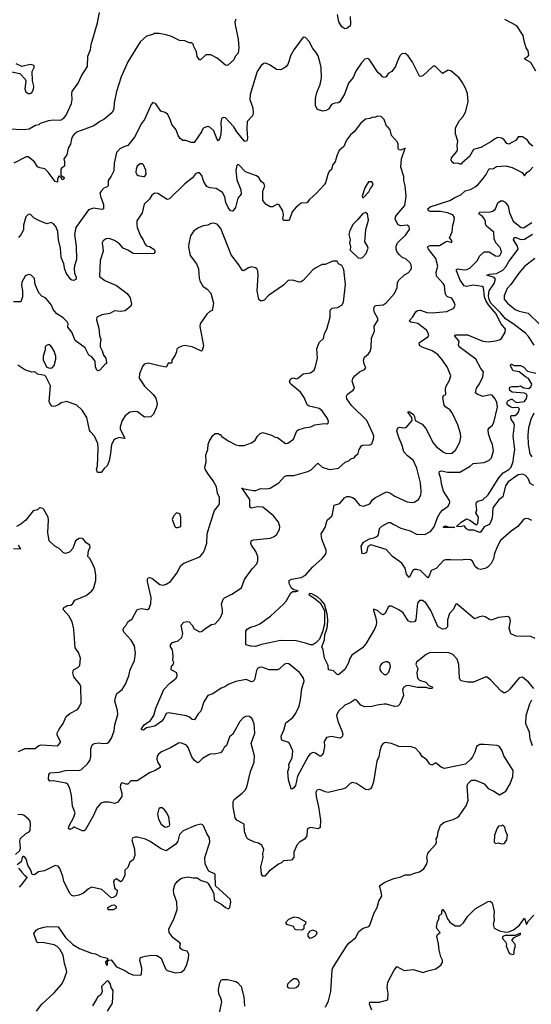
# Model space of a CAD drawing. Extents: x 2133461 to 2293071, y 753526 to 916327.
# Tile 144 of 256: x 2219653 to 2224581, y 810362 to 819845. Entities that reach past the tile are written whole.
import ezdxf

# ---------------------------------------------------------------- set-up
doc = ezdxf.new("R2010")
doc.units = 0

msp = doc.modelspace()

# ---------------------------------------------------------------- linework, layer by layer
at = {"layer": '0CON10XD'}
for points in [[(2219545, 818793.3), (2219695, 818786.7), (2219744.6, 818795.4), (2219805, 818829.5), (2219840, 818835), (2219855, 818850), (2219934.6, 818875.4), (2219975, 818881.1), (2220045, 818878.9), (2220076.7, 818893.3), (2220101.4, 818925), (2220151.7, 819038.3), (2220157.3, 819075), (2220154.3, 819135), (2220160, 819155), (2220215.7, 819234.3), (2220247.5, 819305), (2220305, 819393.3), (2220308.6, 819495), (2220335.6, 819555), (2220341.4, 819605), (2220402.5, 819815), (2220422, 819915)], [(2222837.1, 819875), (2222840.8, 819805), (2222835, 819787.5), (2222805, 819760), (2222785, 819756), (2222756.9, 819776.9), (2222725.8, 819825), (2222712.5, 819895)], [(2221735, 819850), (2221726.1, 819823.9), (2221728.6, 819795), (2221756.6, 819656.6), (2221762.9, 819575), (2221757.1, 819522.9), (2221729.5, 819490.5), (2221715, 819460), (2221655, 819402.5), (2221635, 819407.5), (2221553.6, 819473.6), (2221495, 819508), (2221445, 819506.7), (2221395, 819460), (2221385, 819460), (2221361.2, 819491.2), (2221355.8, 819535.8), (2221327.5, 819595), (2221327, 819607), (2221311.7, 819621.7), (2221285, 819623.3), (2221245, 819641.2), (2221193.6, 819646.4), (2221115, 819682.5), (2221065, 819698), (2220995, 819712.5), (2220946.2, 819713.8), (2220935, 819704), (2220875, 819687.3), (2220815, 819630.6), (2220695, 819439.2), (2220630, 819295), (2220585.7, 819154.3), (2220564.4, 819045), (2220560.9, 818985), (2220542.2, 818947.8), (2220465, 818883.1), (2220426, 818865), (2220366.2, 818823.8), (2220209.2, 818765), (2220182.6, 818747.4), (2220164.6, 818725.4), (2220152.2, 818697.8), (2220143.7, 818646.3), (2220121.4, 818608.6), (2220106, 818545), (2220080, 818505), (2220085.8, 818475), (2220083.3, 818435), (2220055, 818416.2), (2220049.2, 818405), (2220048.3, 818348.3), (2220062.5, 818332.5), (2220075, 818332.5), (2220082.5, 818325), (2220075, 818307.5), (2220062.5, 818302.5), (2220055, 818320), (2220035, 818340), (2220018.3, 818311.7), (2220018.3, 818281.7), (2219995, 818287.5), (2219928.3, 818378.3), (2219895, 818408), (2219847.7, 818417.7), (2219825, 818428.8), (2219795, 818476.2), (2219735, 818523.8), (2219715, 818524), (2219595.5, 818464.5)], [(2224625, 819348), (2224575, 819433.1), (2224518, 819465), (2224518.8, 819475), (2224548.3, 819491.7), (2224555.5, 819505), (2224549.3, 819545), (2224531.2, 819575), (2224515.5, 819625.5), (2224502.9, 819692.9), (2224440, 819785), (2224327.1, 819847.1)], [(2224595, 818626), (2224565, 818650), (2224544.2, 818684.2), (2224496.4, 818716.4), (2224455, 818716.7), (2224433.8, 818686.2), (2224365, 818646.2), (2224345, 818652.5), (2224318.6, 818688.6), (2224295.7, 818705.7), (2224255, 818710), (2224225, 818696), (2224192.1, 818667.9), (2224095, 818615.8), (2224024, 818595), (2223985, 818526.7), (2223912.5, 818465), (2223905, 818453.3), (2223895, 818452.5), (2223873, 818463), (2223835, 818461.2), (2223816.7, 818475), (2223808.8, 818495), (2223813.3, 818515), (2223862.5, 818575), (2223870, 818595), (2223867, 818633), (2223873.8, 818675), (2223849.4, 818745), (2223849.4, 818805), (2223888, 818875), (2223920.3, 818909.7), (2223945.6, 818955), (2223971.1, 819055), (2223965.5, 819135), (2223945, 819191.2), (2223915, 819243.8), (2223884.4, 819284.4), (2223805, 819354.2), (2223781.2, 819358.8), (2223725, 819327.5), (2223655, 819397.5), (2223635, 819397.5), (2223536.1, 819303.9), (2223515, 819297.5), (2223505, 819302.5), (2223435.7, 819435.7), (2223395.8, 819495.8), (2223365, 819520), (2223335, 819516.7), (2223315, 819497.5), (2223289.2, 819440.8), (2223273.8, 819395), (2223237.5, 819345), (2223202.7, 819327.3), (2223182.5, 819295), (2223165, 819287.5), (2223147.5, 819295), (2223132.5, 819315), (2223105, 819333.3), (2223020, 819465), (2223005, 819471.2), (2222976.4, 819463.6), (2222945, 819431.2), (2222891.7, 819348.3), (2222865, 819288), (2222820.6, 819235), (2222781.7, 819128.3), (2222736.2, 819055), (2222720, 819045), (2222688, 819042), (2222655, 819028.8), (2222628.8, 818985), (2222605, 818970.6), (2222573, 818963), (2222521.2, 818981.2), (2222500.8, 819015), (2222503.3, 819085), (2222514.4, 819145), (2222548.1, 819221.9), (2222559.4, 819285), (2222555.8, 819385.8), (2222548, 819425), (2222527.3, 819497.3), (2222505, 819533.3), (2222477.3, 819567.3), (2222441.2, 819635), (2222405, 819673.3), (2222385, 819676.2), (2222294.2, 819555), (2222266.1, 819503.9), (2222235.8, 819414.2), (2222215, 819390), (2222188.3, 819371.7), (2222165, 819362.5), (2222126.2, 819366.2), (2222065, 819408.8), (2222025, 819426.2), (2222005, 819423.8), (2221978.8, 819405), (2221941.1, 819345), (2221873.8, 819125), (2221870.9, 819075), (2221898.6, 818995), (2221902, 818945), (2221895, 818920), (2221844.4, 818865), (2221841.1, 818795), (2221848.8, 818705), (2221841.7, 818678.3), (2221825, 818673.3), (2221815, 818680), (2221745.8, 818765), (2221715, 818814), (2221671.8, 818861.8)], [(2219576.4, 819343.6), (2219655, 819326.7), (2219705, 819272.5), (2219713.3, 819255), (2219704.3, 819175), (2219711.4, 819151.4), (2219735, 819134.4), (2219755, 819135.8), (2219770, 819145), (2219785, 819172.5), (2219788.6, 819205), (2219776, 819255), (2219772.5, 819345), (2219793.3, 819385), (2219792.5, 819405), (2219755, 819413.3), (2219675, 819396), (2219620.5, 819420.5)], [(2221671.8, 818861.8), (2221635, 818898.8), (2221615, 818903.8), (2221597.7, 818892.3), (2221589.2, 818855), (2221594.3, 818795), (2221590, 818745), (2221580, 818705), (2221565, 818680), (2221555, 818692.5), (2221524.2, 818775), (2221485, 818811.2), (2221465, 818816.7), (2221426.4, 818803.6), (2221416.1, 818793.9), (2221403.3, 818765), (2221335, 818663.3), (2221306.1, 818663.9), (2221255, 818682), (2221225, 818681.2), (2221200.3, 818700.3), (2221178.8, 818728.8), (2221160, 818785), (2221120, 818835), (2221098.8, 818895), (2221076.1, 818936.1), (2221055, 818952.5), (2221013.9, 818963.9), (2220965.9, 819035.9), (2220935, 819047.5), (2220920.5, 819029.5), (2220856, 818885), (2220825.8, 818844.2), (2220757.6, 818712.4), (2220696, 818635), (2220655, 818622), (2220618.3, 818601.7), (2220586, 818565), (2220562.5, 818465), (2220559.7, 818390.3), (2220535, 818336.7), (2220504.5, 818295.5), (2220504, 818245), (2220495.7, 818234.3), (2220465, 818223.3), (2220436.7, 818195), (2220426.7, 818175), (2220433.8, 818135), (2220461.5, 818065), (2220461.4, 818025), (2220445, 818016.9), (2220365, 818030.5), (2220316, 818015), (2220193.5, 817845), (2220182.5, 817775), (2220196.6, 817665), (2220200, 817535), (2220180, 817475), (2220177.1, 817445), (2220180.5, 817405), (2220198.5, 817365), (2220196.5, 817345), (2220173.4, 817333.4), (2220155.6, 817335.6), (2220145, 817344.2), (2220105, 817400.6), (2220089.7, 817440.3), (2220078.3, 817495), (2220052.3, 817555), (2220047.1, 817645), (2220027.7, 817725), (2220020.6, 817805), (2220002.3, 817852.3), (2219979.3, 817879.3), (2219955, 817892.5), (2219915, 817880), (2219845, 817908), (2219794.2, 817934.2), (2219755, 817973.3), (2219735, 817970), (2219711.2, 817945), (2219688.8, 817865), (2219688.8, 817821.2), (2219665, 817773.3), (2219643.3, 817746.7)], [(2224605.8, 813405), (2224555, 813464), (2224495, 813513.8), (2224465, 813506.2), (2224373.2, 813396.8), (2224353, 813377), (2224325, 813362), (2224315, 813362.5), (2224289.8, 813379.8), (2224192, 813485), (2224155, 813512.5), (2224137.7, 813512.3), (2224025, 813466), (2223965, 813464.2), (2223905, 813478.8), (2223895.9, 813485.9), (2223889.2, 813505), (2223882.5, 813635), (2223868.1, 813685), (2223825, 813732), (2223785, 813748.6), (2223608.1, 813751.9), (2223568.3, 813731.7), (2223475, 813658.8), (2223470, 813635), (2223486.6, 813596.6), (2223477.8, 813555), (2223484.7, 813504.7), (2223504.6, 813484.6), (2223565, 813463.8), (2223592.5, 813432.5), (2223625, 813420), (2223630, 813415), (2223625.7, 813404.3), (2223595, 813404.4), (2223572.3, 813412.3), (2223485, 813412.9), (2223395, 813432.5), (2223375, 813430), (2223352.7, 813417.3), (2223338.8, 813395), (2223348.8, 813335), (2223315, 813252.5), (2223295, 813233.8), (2223261.7, 813231.7), (2223185, 813253.8), (2223165, 813253.8), (2223095.8, 813244.2), (2223045, 813230), (2222975, 813226), (2222940, 813245), (2222905, 813286.2), (2222885, 813298.8), (2222834.6, 813265.4), (2222785, 813244.2), (2222724.2, 813185), (2222705.8, 813145), (2222718.3, 813088.3), (2222756, 812995), (2222764.2, 812965), (2222760.8, 812945), (2222748.9, 812931.1), (2222735, 812925.8), (2222655, 812943.1), (2222607.6, 812932.4), (2222587, 812893), (2222587.5, 812845), (2222575, 812777.5), (2222555, 812753.8), (2222545, 812752.5), (2222526.2, 812765), (2222502.6, 812782.6), (2222475, 812786.7), (2222448.9, 812771.1), (2222430.9, 812749.1), (2222329.1, 812560.9), (2222308.6, 812471.4), (2222295, 812448), (2222275, 812433.3), (2222269.3, 812439.3), (2222242, 812525), (2222236, 812605), (2222247.8, 812645), (2222245.7, 812675), (2222277.5, 812735), (2222282.5, 812805), (2222251.2, 812875), (2222235, 812887.5), (2222184.6, 812904.6), (2222175, 812917.5), (2222172.9, 812945), (2222197.4, 813002.6), (2222216.9, 813073.1), (2222282.5, 813125), (2222311.2, 813165), (2222344, 813235), (2222358.9, 813295), (2222369.5, 813405), (2222394.4, 813475), (2222388.1, 813505), (2222367.5, 813532.5), (2222347.8, 813557.8), (2222245, 813640.8), (2222225, 813644.2), (2222205, 813637.5), (2222155, 813592.5), (2222135, 813582.9), (2222055, 813583.3), (2221985, 813609.2), (2221962.7, 813607.3), (2221945, 813596.2), (2221935, 813576.7), (2221913.8, 813486.2), (2221899.1, 813470.9), (2221885, 813467.8), (2221835, 813490.8), (2221735, 813470), (2221668.8, 813445), (2221630.3, 813419.7), (2221594.3, 813405.7), (2221515, 813351.2), (2221465, 813336), (2221425.8, 813275), (2221397.5, 813185), (2221370.9, 813159.1), (2221336.4, 813103.6), (2221315, 813105.8), (2221288.7, 813128.7), (2221261.2, 813141.2), (2221085, 813170.9), (2221065, 813162.2), (2221042.9, 813115), (2221020.7, 813090.7), (2220955, 813041.3), (2220875.5, 813024.5), (2220845, 813002.5), (2220827.5, 813005), (2220826.7, 813015), (2220850.8, 813055), (2220913.2, 813096.8), (2220946.7, 813145), (2220964, 813215), (2221042.9, 813395), (2221095, 813452.5), (2221160, 813505), (2221170, 813525), (2221166.7, 813555), (2221113.3, 813585), (2221116.7, 813615), (2221135, 813640), (2221137.5, 813655), (2221127.5, 813675), (2221131.2, 813715), (2221125.8, 813775), (2221105.7, 813805.7), (2221104.2, 813825), (2221123.7, 813846.3), (2221178.2, 813861.8), (2221216.2, 813895), (2221224, 813935), (2221210, 814015), (2221235, 814042.5), (2221265, 814050.8), (2221285, 814046.7), (2221314.5, 814014.5), (2221335, 813980), (2221385, 813950), (2221405, 813954), (2221445.6, 813984.4), (2221500.5, 814019.5), (2221535, 814027.5), (2221585, 814082.5), (2221605.7, 814134.3), (2221606.7, 814165), (2221595.5, 814215), (2221611.4, 814265), (2221625, 814277.5), (2221695, 814311.2), (2221790, 814375), (2221819.2, 814455), (2221891.2, 814555), (2221938, 814605), (2221946.7, 814635), (2221945.6, 814675), (2221926.9, 814725), (2221885.8, 814785), (2221878.8, 814805), (2221883.3, 814825), (2221905, 814836), (2222065, 814852.9), (2222097.5, 814865), (2222127.3, 814882.7), (2222155.6, 814934.4), (2222157.1, 814965), (2222145.7, 815005), (2222097.6, 815067.6), (2221995, 815150.6), (2221944.3, 815154.3), (2221885, 815140), (2221869.2, 815149.2), (2221868.6, 815225), (2221793.8, 815336.2), (2221800, 815330), (2221900.6, 815309.4), (2221927.9, 815312.1), (2221975, 815331.4), (2222035, 815327.1), (2222065, 815333.1), (2222150, 815385), (2222204.1, 815445.9), (2222225, 815454), (2222295, 815455.7), (2222427.4, 815492.6), (2222460.3, 815509.7), (2222525, 815573.3), (2222565, 815536.7), (2222627.3, 815517.3), (2222645, 815514.2), (2222722.6, 815527.4), (2222787.8, 815582.2), (2222824.1, 815595.9), (2222843.1, 815616.9), (2222875.8, 815624.2), (2222886.7, 815645), (2222912.3, 815667.7), (2222923.8, 815705), (2222945, 815740), (2222955, 815746.2), (2223025, 815751.2), (2223045, 815760), (2223062, 815805), (2223064, 815835), (2223057.5, 815855), (2222996.3, 815986.3), (2222849.8, 816129.8), (2222804.3, 816195), (2222802, 816218), (2222810.5, 816239.5), (2222865, 816278.8), (2222876.7, 816295), (2222854, 816365), (2222861.2, 816388.8), (2222880, 816415), (2222925.9, 816454.1), (2222973.6, 816476.4), (2222986.4, 816493.6), (2222969.5, 816529.5), (2222964.5, 816565.5), (2222975, 816596), (2223012.7, 816627.3), (2223029.2, 816650.8), (2223039.2, 816685), (2223041.3, 816778.7), (2223071.5, 816845), (2223065.7, 816895), (2223105.7, 816955), (2223100, 816975), (2223069.4, 817025), (2223064.4, 817055), (2223072, 817085), (2223085.8, 817094.2), (2223155, 817100.6), (2223183, 817117), (2223262.6, 817207.4), (2223287.1, 817267.1), (2223292.9, 817315), (2223304.4, 817335.6), (2223360.9, 817389.1), (2223395, 817406.7), (2223418.8, 817435), (2223426, 817455), (2223424, 817485), (2223413.8, 817505), (2223375, 817538), (2223335, 817558), (2223310, 817580), (2223287.2, 817607.2), (2223279.4, 817635), (2223280, 817665), (2223290.8, 817695), (2223370.2, 817769.8), (2223408.8, 817825), (2223403.3, 817855), (2223385, 817867.5), (2223325, 817861.4), (2223299.4, 817869.4), (2223270, 817925), (2223272.2, 817945), (2223283.9, 817966.1), (2223362, 818055), (2223373.8, 818145), (2223364.3, 818245), (2223351.4, 818295), (2223353.1, 818335), (2223323.6, 818425), (2223331.1, 818505), (2223367.3, 818607.3), (2223325, 818588.1), (2223305, 818592), (2223298.1, 818605), (2223298.1, 818645), (2223290.8, 818665), (2223235, 818731.2), (2223220.8, 818785), (2223206.2, 818805), (2223185, 818820), (2223163.3, 818885), (2223135, 818913.8), (2223100, 818915), (2223075, 818903.3), (2223054.1, 818905.9), (2223025, 818893.8), (2222983.4, 818886.6), (2222935, 818844), (2222875, 818766), (2222839.2, 818735), (2222800.8, 818685), (2222774.3, 818625), (2222730.8, 818585), (2222709.2, 818535), (2222692.5, 818475), (2222670.3, 818449.7), (2222655, 818402.5), (2222635, 818382.5), (2222621.2, 818355), (2222597.5, 818275), (2222585.5, 818254.5), (2222515, 818178), (2222443.3, 818115), (2222418.3, 818081.7), (2222365, 818076.7), (2222315, 818041.2), (2222276.2, 817995), (2222248.8, 817911.2), (2222195, 817910), (2222186.2, 817925), (2222192.5, 817965), (2222187.5, 818005), (2222153.2, 818063.2), (2222135, 818068.1), (2222087.4, 818042.6), (2222065, 818043.5), (2222025.5, 818065.5), (2221995.7, 818105), (2221995.7, 818195), (2222013.1, 818245), (2222005, 818268.6), (2221978, 818288), (2221955, 818324.2), (2221935, 818341.9), (2221828.8, 818378.8), (2221765, 818448.8), (2221755, 818450), (2221745, 818442.5), (2221735.7, 818394.3), (2221743.6, 818303.6), (2221782.5, 818205), (2221787.5, 818165), (2221754.1, 818125.9), (2221733.2, 818036.8), (2221705, 818000.8), (2221685, 818005.7), (2221660, 818035), (2221638.6, 818085), (2221627.6, 818137.6), (2221605, 818181.2), (2221545, 818218.1), (2221485, 818225.6), (2221455, 818238.6), (2221425.6, 818285), (2221406.1, 818343.9), (2221385, 818370.8), (2221365, 818370.8), (2221345, 818362), (2221317.6, 818322.4), (2221245, 818264), (2221095, 818118.8), (2221075, 818113.8), (2220985, 818170), (2220953.9, 818176.1), (2220926.7, 818155), (2220904.1, 818115.9), (2220853, 818067), (2220832, 817985), (2220781.2, 817908.8), (2220780, 817875), (2220786, 817845), (2220817.5, 817765), (2220843.6, 817723.6), (2220857.1, 817685), (2220875, 817668.6), (2220905, 817660.8), (2220946, 817635), (2220954.1, 817624.1), (2220956, 817605), (2220945, 817593.3), (2220915, 817588.8), (2220875, 817594.3), (2220825, 817590), (2220745, 817594.2), (2220696.4, 817626.4), (2220650, 817645), (2220615, 817687.1), (2220565, 817718.5), (2220515, 817736.5), (2220486.4, 817733.6), (2220456, 817715), (2220447.1, 817695), (2220455.9, 817615.9), (2220426.9, 817525), (2220423.3, 817373.3), (2220472.1, 817332.1), (2220585, 817286.2), (2220687.9, 817207.9), (2220715.9, 817165.9), (2220728.6, 817105), (2220723.3, 817085), (2220668, 817042), (2220625, 817034.4), (2220565, 817040), (2220522.5, 817015), (2220445, 817001.2), (2220395, 816980), (2220393.8, 816955), (2220414.4, 816875), (2220422.5, 816805), (2220435.7, 816765), (2220427.5, 816725), (2220428.6, 816695), (2220448.5, 816655), (2220459.4, 816615), (2220481.9, 816585), (2220490, 816545), (2220490, 816535), (2220475, 816527.5), (2220425, 816471.2), (2220405, 816463.8), (2220395, 816470), (2220385, 816502.5), (2220380, 816555), (2220347, 816597), (2220320, 816615), (2220285, 816686.2), (2220189.2, 816755), (2220156.7, 816835), (2220117.5, 816885), (2220119.2, 816915), (2220112, 816935), (2220072.5, 816975), (2220011.9, 817011.9), (2219974.2, 817055), (2219960, 817095), (2219921.2, 817145), (2219904.1, 817164.1), (2219865, 817183.8), (2219838, 817215), (2219804, 817295), (2219795, 817352.5), (2219765, 817386.2), (2219737.7, 817392.3), (2219717, 817383), (2219705.9, 817374.1), (2219675, 817317.5), (2219670.8, 817285), (2219680, 817235), (2219681.2, 817175), (2219665, 817127.5), (2219595, 817128)], [(2220845, 818334.2), (2220855, 818336.2), (2220870, 818355), (2220869.4, 818395), (2220845, 818448), (2220835, 818455.8), (2220815, 818457.1), (2220785.5, 818434.5), (2220774.4, 818405), (2220773.1, 818375), (2220780.8, 818355), (2220793.6, 818343.6), (2220845, 818334.2)], [(2224616.2, 813885), (2224574.4, 813904.4), (2224435, 813909.5), (2224382, 813932), (2224368.8, 813985), (2224381.2, 814055), (2224372.5, 814085), (2224355, 814097.5), (2224265, 814086.7), (2224195, 814062), (2224177.3, 814067.3), (2224137.5, 814095), (2224115, 814101.2), (2224082.5, 814095), (2224035, 814073.8), (2223865, 814216.7), (2223853.3, 814215), (2223831.7, 814168.3), (2223791.2, 814125), (2223774.3, 814065), (2223773, 813997), (2223755, 813977.1), (2223725, 813976.9), (2223681.4, 814001.4), (2223611.5, 814155), (2223565, 814227.5), (2223533, 814253), (2223505, 814250), (2223485.7, 814225), (2223469.3, 814065), (2223455, 814047.5), (2223425, 814044.2), (2223395.4, 814055), (2223345, 814132.9), (2223305, 814162.5), (2223235, 814196.2), (2223215, 814196.7), (2223202.3, 814187.7), (2223173.6, 814126.4), (2223155, 814113.3), (2223135, 814122.5), (2223100, 814155), (2223061.7, 814168.3), (2223060, 814155), (2223081.2, 814095), (2223090.8, 814045), (2223087.5, 814015), (2223069.2, 813975), (2222987.4, 813832.6), (2222955, 813796), (2222852.5, 813725), (2222830, 813685), (2222820.3, 813649.7), (2222783.6, 813586.4), (2222725, 813536), (2222709.5, 813539.5), (2222675, 813573.3), (2222628.8, 813585), (2222623.8, 813625), (2222588.9, 813695), (2222576, 813775), (2222562, 813805), (2222587.9, 813872.1), (2222591.8, 813925), (2222605.3, 813955), (2222618.8, 814005), (2222621.9, 814065), (2222615, 814124), (2222588.1, 814215), (2222558.1, 814255), (2222525, 814282.9), (2222467.3, 814315), (2222445, 814318.6), (2222436.9, 814315), (2222441.2, 814305), (2222487.4, 814277.4), (2222547.8, 814227.8), (2222588.2, 814155), (2222589.2, 814025), (2222571.2, 813948.8), (2222539.3, 813880.7), (2222506.2, 813843.8), (2222475, 813825.8), (2222455, 813823.9), (2222405, 813842), (2222315, 813863), (2222165, 813866.2), (2221981.7, 813828.3), (2221925, 813808.6), (2221878.1, 813811.9), (2221830, 813825), (2221830, 813955), (2221843.3, 813975), (2221877.5, 813995), (2221925, 814008.1), (2221965, 814027.3), (2222070.3, 814099.7), (2222194.8, 814215), (2222218.9, 814245), (2222265, 814326.1), (2222285, 814336.9), (2222315, 814337.5), (2222336.7, 814345), (2222295, 814354), (2222271.7, 814371.7), (2222247.5, 814415), (2222248.8, 814445), (2222272.4, 814457.6), (2222365, 814473.5), (2222405, 814496.9), (2222475, 814575.6), (2222567.5, 814655), (2222598.6, 814695), (2222605.5, 814715), (2222603.6, 814735), (2222563.3, 814843.3), (2222556.8, 814893.2), (2222594, 814956), (2222615, 815026.2), (2222641.1, 815048.9), (2222658.8, 815065), (2222667.3, 815082.7), (2222681.4, 815168.6), (2222735, 815186.2), (2222781.3, 815238.7), (2222805, 815252.5), (2222825, 815254.2), (2222860, 815245), (2222876, 815235), (2222925, 815171.2), (2222965, 815161.2), (2223025, 815184), (2223050.3, 815219.7), (2223081.2, 815245), (2223185, 815298.1), (2223218.1, 815288.1), (2223265, 815257.5), (2223385, 815201.4), (2223435, 815194.2), (2223452.7, 815197.3), (2223494.3, 815225.7), (2223515.8, 815265), (2223521.4, 815305), (2223513.1, 815385), (2223478.5, 815525), (2223441.9, 815601.9), (2223388.6, 815645), (2223353.8, 815683.8), (2223337.8, 815745), (2223301.4, 815831.4), (2223284.4, 815885), (2223295, 815913.3), (2223315, 815920.8), (2223346.1, 815913.9), (2223375, 815916.7), (2223432.5, 815985), (2223430, 816015), (2223391.2, 816065), (2223405, 816071.2), (2223445, 816043.3), (2223455.7, 816025), (2223461.2, 815985), (2223528.5, 815948.5), (2223565, 815907.5), (2223635, 815769.2), (2223665, 815733.3), (2223735, 815678.9), (2223765, 815667.5), (2223815, 815671.1), (2223851.7, 815698.3), (2223892.4, 815777.6), (2223901.4, 815825), (2223898.9, 815858.9), (2223873.2, 815943.2), (2223818.3, 816058.3), (2223797.5, 816087.5), (2223755, 816115.7), (2223742.3, 816132.3), (2223727.1, 816205), (2223733.8, 816225), (2223758, 816235), (2223754, 816285), (2223758.9, 816308.9), (2223793.1, 816375), (2223805.7, 816415), (2223773.1, 816495), (2223726.3, 816566.3), (2223680.3, 816620.3), (2223625, 816657.5), (2223530.9, 816690.9), (2223507.5, 816705), (2223500, 816725), (2223503.9, 816736.1), (2223585, 816791.2), (2223593.8, 816805), (2223588.8, 816825), (2223570, 816855), (2223488.6, 816918.6), (2223421.6, 816931.6), (2223405.6, 816945), (2223440.4, 816985), (2223467.6, 817032.4), (2223485, 817044.2), (2223515, 817046.2), (2223575, 817024.4), (2223626.8, 817023.2), (2223766.4, 817033.6), (2223835, 817066.7), (2223845.7, 817095), (2223838, 817125), (2223813.9, 817163.9), (2223775, 817175.8), (2223760, 817190), (2223750, 817215), (2223743.1, 817285), (2223730.6, 817305), (2223667.5, 817375), (2223663.3, 817415), (2223679.3, 817470.7), (2223660, 817545), (2223591.1, 817635), (2223582, 817655), (2223590, 817665), (2223605, 817669.4), (2223695, 817669.2), (2223755, 817706.7), (2223775, 817712.5), (2223815, 817700), (2223815, 817720), (2223793.3, 817745), (2223818.3, 817801.7), (2223824.6, 817865.4), (2223835.5, 817895), (2223841.7, 817941.7), (2223823.8, 817965), (2223775, 817984.4), (2223705, 817998.2), (2223605, 817999.4), (2223591.5, 818005), (2223584.6, 818025), (2223605, 818043.8), (2223797.4, 818102.6), (2223845, 818133.5), (2223902.6, 818157.4), (2223945, 818197.1), (2223995, 818209.4), (2224040, 818235), (2224067.1, 818255), (2224117.5, 818315), (2224146.2, 818355), (2224170, 818405), (2224185, 818412.5), (2224195, 818407.5), (2224215, 818412), (2224245, 818430), (2224335, 818437.5), (2224395, 818422), (2224494.1, 818374.1), (2224515, 818340), (2224536.7, 818375), (2224566.8, 818393.2), (2224593.8, 818425)], [(2222955, 818132.5), (2222965, 818133.8), (2223015, 818187.1), (2223030.5, 818219.5), (2223051.1, 818245), (2223056.7, 818266.7), (2223045, 818283.3), (2223012.5, 818285), (2222976.2, 818225), (2222952, 818145), (2222955, 818132.5)], [(2224190.4, 815790.4), (2224167, 815857), (2224165, 815900), (2224174.3, 815915.7), (2224205, 815938), (2224218.8, 815965), (2224253.4, 816113.4), (2224247.9, 816157.9), (2224233.1, 816195), (2224205, 816230), (2224185, 816232.5), (2224115, 816217.5), (2224059.3, 816239.3), (2224042.9, 816252.9), (2224051.5, 816295), (2224082, 816338), (2224112.9, 816405), (2224120, 816455), (2224095, 816486), (2224045, 816574.4), (2223887.1, 816695), (2223878.8, 816715), (2223885, 816748.8), (2223843.7, 816796.3), (2223844.6, 816805.4), (2223855, 816809.6), (2223965, 816811.3), (2224115, 816749.5), (2224165, 816743.6), (2224235, 816751.9), (2224275, 816760.6), (2224295, 816775.8), (2224327.5, 816835), (2224330.5, 816865), (2224290, 816915), (2224237.5, 817015), (2224168.9, 817098.9), (2224141.7, 817141.7), (2224129.9, 817175), (2224121.5, 817265), (2224106.2, 817276.2), (2224025, 817289.1), (2223955, 817275.4), (2223935, 817281.8), (2223895.2, 817335.2), (2223860, 817425), (2223861.4, 817438.6), (2223872.8, 817447.2), (2223935, 817436.2), (2223960.5, 817439.5), (2223987.7, 817452.3), (2224062.5, 817525), (2224082.8, 817567.2), (2224125, 817609.2), (2224175, 817609.2), (2224235, 817571.9), (2224265, 817567.5), (2224278.8, 817575), (2224294, 817605), (2224287.5, 817635), (2224277.5, 817655), (2224238.8, 817695), (2224224.2, 817735.8), (2224219.3, 817799.3), (2224147.7, 817857.7), (2224140, 817875), (2224138.8, 817905), (2224122.9, 817935), (2224111, 817951), (2224076.8, 817975), (2224084.7, 817995.3), (2224170.9, 817990.9), (2224210.4, 817999.6), (2224236.5, 818023.5), (2224259.6, 818080.4), (2224285, 818100.8), (2224305, 818100.6), (2224328, 818088), (2224358.8, 818048.8), (2224369.2, 817985), (2224406.9, 817905), (2224483.1, 817845), (2224505, 817839.2), (2224585, 817891.6)], [(2222935, 817548), (2222955, 817554), (2222988.8, 817595), (2223008, 817645), (2223003.3, 817665), (2222976.1, 817706.1), (2222985.8, 817825), (2223013.8, 817915), (2223002.5, 817975), (2222985, 817988.8), (2222955, 817974), (2222910.7, 817919.3), (2222864.6, 817875.4), (2222831.4, 817815), (2222823.3, 817775), (2222837.5, 817725), (2222830.8, 817695), (2222838, 817665), (2222836.7, 817625), (2222913, 817553), (2222935, 817548)], [(2220465, 812308.2), (2220435, 812300), (2220395, 812256), (2220365, 812181.2), (2220285, 812041.2), (2220275, 812034), (2220255, 812033.8), (2220175, 812072.5), (2220160, 812055), (2220135, 812046.7), (2220124.1, 812054.1), (2220126, 812075), (2220176, 812165), (2220188.8, 812205), (2220161.7, 812271.7), (2220152.8, 812372.8), (2220136.9, 812445), (2220118.3, 812478.3), (2220101.7, 812491.7), (2219976.1, 812513.9), (2219945, 812512.5), (2219931.1, 812531.1), (2219934.5, 812575.5), (2219946.9, 812593.1), (2220035, 812597.8), (2220095, 812612.9), (2220234, 812616), (2220247.3, 812622.7), (2220305, 812680), (2220328.3, 812711.7), (2220340, 812745), (2220338, 812825), (2220353.3, 812865), (2220373.6, 812873.6), (2220415, 812880.8), (2220455, 812874.4), (2220495, 812878.6), (2220511.7, 812888.3), (2220538.6, 812925), (2220561.9, 812995), (2220569.5, 813055), (2220598.2, 813155), (2220595, 813192.5), (2220570.6, 813280.6), (2220575, 813316.7), (2220589.2, 813355), (2220639.2, 813395), (2220671.1, 813445), (2220705, 813526), (2220718, 813585), (2220757.7, 813675), (2220768.9, 813745), (2220758.1, 813815), (2220728.3, 813868.3), (2220657.6, 813947.6), (2220650, 813965), (2220654.5, 813985), (2220679.1, 814015), (2220695, 814046.9), (2220735.8, 814075), (2220784.5, 814165.5), (2220825, 814173.1), (2220885, 814165.8), (2220900, 814175), (2220917, 814223), (2220919.1, 814280.9), (2220885.5, 814435), (2220884.4, 814455.6), (2220891.4, 814468.6), (2220905, 814472), (2220925, 814465.8), (2221004.6, 814404.6), (2221035, 814399.5), (2221065, 814408.5), (2221105, 814435.7), (2221165.6, 814515), (2221205, 814588.8), (2221235, 814610), (2221387.3, 814672.7), (2221420.3, 814709.7), (2221434.2, 814735), (2221454.3, 814805), (2221459.2, 814895), (2221491.7, 814998.3), (2221530.9, 815119.1), (2221570.7, 815169.3), (2221576.2, 815185), (2221577.5, 815245), (2221557.5, 815285), (2221550, 815345), (2221515.8, 815405), (2221464.6, 815474.6), (2221440.6, 815515), (2221435.9, 815534.1), (2221450, 815585), (2221447, 815653), (2221466.7, 815705), (2221470, 815755), (2221478.3, 815781.7), (2221515, 815840), (2221535, 815860), (2221565, 815860), (2221575, 815850), (2221585, 815850), (2221601.7, 815831.7), (2221660.3, 815790.3), (2221735, 815751.2), (2221763.9, 815743.9), (2221815, 815743.8), (2221885, 815770), (2221920, 815795), (2221943.3, 815835), (2221968.8, 815861.2), (2221995, 815868.8), (2222077.5, 815845), (2222112.5, 815825), (2222135, 815820), (2222214.1, 815764.1), (2222235, 815766.2), (2222288.8, 815805), (2222323.3, 815885), (2222336.1, 815893.9), (2222395, 815916), (2222457.3, 815922.7), (2222495, 815943.8), (2222586.4, 815956.4), (2222615, 815953.3), (2222625, 815960), (2222626.7, 815975), (2222616.2, 816005), (2222567, 816077), (2222539.1, 816099.1), (2222482.3, 816112.3), (2222442.3, 816122.3), (2222423.3, 816135), (2222392, 816205), (2222357.4, 816257.4), (2222263.8, 816335), (2222252.3, 816357.7), (2222259.5, 816380.5), (2222275, 816393.8), (2222285, 816397.5), (2222320, 816385), (2222340, 816395), (2222382.5, 816435), (2222455, 816444.3), (2222488.7, 816471.3), (2222502.9, 816505), (2222520.5, 816585), (2222514.6, 816675.4), (2222538.1, 816735), (2222580, 816775), (2222587.6, 816822.4), (2222612, 816865), (2222645, 816980), (2222642.5, 817047.5), (2222662.1, 817067.9), (2222715, 817073.8), (2222755, 817096.7), (2222773.3, 817125), (2222790, 817295), (2222775, 817440), (2222756.4, 817476.4), (2222723.6, 817493.6), (2222709.3, 817519.3), (2222670.7, 817519.3), (2222595, 817486.2), (2222565, 817487.5), (2222504.5, 817455.5), (2222476.2, 817435), (2222385, 817332), (2222365, 817319.2), (2222345, 817316.2), (2222285, 817336.7), (2222240, 817335), (2222195, 817290), (2222050.9, 817189.1), (2222006.7, 817145), (2221975, 817133.3), (2221955, 817150), (2221940, 817235), (2221951.2, 817385), (2221946.2, 817425), (2221936.7, 817445), (2221925, 817456.7), (2221886.4, 817463.6), (2221856.1, 817453.9), (2221815, 817428.8), (2221805, 817426.7), (2221795, 817433.3), (2221764, 817485), (2221691.1, 817581.1), (2221591.9, 817835), (2221555, 817874.4), (2221515.7, 817884.3), (2221495, 817882.5), (2221465, 817866.7), (2221421.1, 817858.9), (2221375, 817840.8), (2221329.7, 817810.3), (2221299.2, 817765), (2221282.2, 817685), (2221280, 817655), (2221294.5, 817574.5), (2221355, 817493.3), (2221376.8, 817446.8), (2221381.4, 817355), (2221389.4, 817329.4), (2221418.1, 817278.1), (2221459.1, 817249.1), (2221495, 817212.5), (2221520.8, 817115), (2221506.1, 817043.9), (2221483.9, 817036.1), (2221455, 817010), (2221390, 816915), (2221389.3, 816889.3), (2221423.3, 816705), (2221411.7, 816658.3), (2221405, 816652.5), (2221314.4, 816694.4), (2221245, 816707.5), (2221215, 816702), (2221180, 816685), (2221168.3, 816671.7), (2221162, 816648), (2221151.2, 816615), (2221120, 816565), (2221117, 816543), (2221105, 816533.3), (2221085, 816540), (2221065, 816500), (2220995, 816510), (2220895, 816536.7), (2220853, 816527), (2220835, 816506.7), (2220806, 816435), (2220804.2, 816394.2), (2220854, 816315), (2220940, 816235), (2220965, 816200), (2220978, 816145), (2220970.8, 816115), (2220941.2, 816045), (2220915, 816020), (2220855, 816016.7), (2220787, 816067), (2220765, 816073.1), (2220715, 816064.3), (2220669.1, 816030.9), (2220640, 815985), (2220620, 815925), (2220622.1, 815902.1), (2220667.5, 815815), (2220655, 815811.2), (2220615, 815820), (2220575, 815807.1), (2220560, 815795), (2220538.1, 815755), (2220527.1, 815667.1), (2220514.1, 815595.9), (2220495, 815550), (2220466.1, 815523.9), (2220437.5, 815485), (2220403.3, 815483.3), (2220394.2, 815515), (2220402.5, 815545), (2220409.4, 815715), (2220405, 815762.5), (2220373.1, 815833.1), (2220334, 815875), (2220325, 815892.5), (2220299.2, 816015), (2220255.8, 816085.8), (2220205, 816133.3), (2220107.3, 816167.3), (2220054.1, 816155.9), (2220025.6, 816134.4), (2219995, 816124), (2219975, 816118.8), (2219962.7, 816122.7), (2219948.8, 816138.8), (2219937.7, 816167.7), (2219949.4, 816319.4), (2219905, 816410), (2219895, 816420), (2219825, 816430), (2219808.3, 816448.3), (2219795, 816453.3), (2219771.7, 816451.7), (2219703.9, 816473.9), (2219635, 816518.8)], [(2224609.2, 816709.2), (2224554.3, 816795), (2224525, 816825.2), (2224407.4, 816917.4), (2224330.9, 816965), (2224287.6, 817017.6), (2224195, 817111.2), (2224175, 817146.8), (2224167.3, 817185), (2224174.9, 817235.1), (2224221.6, 817305), (2224234.2, 817345), (2224221.4, 817361.4), (2224153.8, 817385), (2224180, 817395), (2224245, 817400), (2224305, 817434.2), (2224334.9, 817465.1), (2224364.9, 817515.1), (2224454, 817635), (2224446.7, 817665), (2224410.6, 817725), (2224415, 817746.4), (2224435, 817747.6), (2224475, 817727.5), (2224515, 817730), (2224590.9, 817779.1)], [(2224615, 817546.8), (2224515, 817469.7), (2224459.7, 817405), (2224384.7, 817295), (2224346.7, 817255), (2224319.3, 817185), (2224318.5, 817155), (2224352.2, 817115), (2224425, 817054.8), (2224465, 817036.7), (2224549.2, 817019.2), (2224655.5, 816915.5)], [(2219945, 816487.5), (2219965, 816493.3), (2219983.8, 816515), (2220001.1, 816575), (2220002.2, 816605), (2219985, 816653.8), (2219962.7, 816692.7), (2219945, 816713.3), (2219934.1, 816715.9), (2219911.7, 816708.3), (2219900, 816695), (2219898, 816665), (2219878.6, 816605), (2219878.8, 816565), (2219915, 816497.5), (2219945, 816487.5)], [(2224605, 815358.1), (2224568.6, 815378.6), (2224550.8, 815425), (2224525, 815455.4), (2224495, 815467.2), (2224455, 815461.8), (2224356.4, 815395), (2224331.5, 815355), (2224305, 815250), (2224268.7, 815221.3), (2224211.1, 815145), (2224202.7, 815045), (2224184.4, 814995), (2224175, 814984.6), (2224125, 814962.2), (2224095, 814913.3), (2224085, 814907.5), (2224027.9, 814927.9), (2223977.4, 814927.4), (2223955, 814942.2), (2223935, 814972), (2223895, 814960.4), (2223860, 814965), (2223905, 815004.4), (2223955, 815037.1), (2223988.8, 815025), (2224045, 814984.3), (2224055, 814983.1), (2224065, 814992), (2224073.1, 815055), (2224046.7, 815095), (2224056.7, 815125), (2224048, 815175), (2224051.7, 815198.3), (2224065, 815209.2), (2224115, 815222.2), (2224165, 815269.6), (2224267.3, 815432.7), (2224310.5, 815479.5), (2224365, 815511.7), (2224387.4, 815535), (2224405, 815588.8), (2224408.5, 815621.5), (2224420.4, 815705), (2224405.2, 815834.8), (2224418, 815938), (2224409.2, 815965), (2224386.2, 815995), (2224383.8, 816025), (2224387.5, 816032.5), (2224425, 816032.9), (2224445, 816049.1), (2224458.7, 816065), (2224466.2, 816096.2), (2224455, 816110), (2224407.4, 816107.4), (2224383.1, 816113.1), (2224350, 816135), (2224344.7, 816155.3), (2224355, 816174.2), (2224385, 816191.2), (2224395, 816191.2), (2224425, 816166.2), (2224445, 816159.2), (2224515, 816168.1), (2224535, 816197.1), (2224542, 816225), (2224535, 816239.5), (2224515, 816249.7), (2224395, 816258), (2224375, 816273.8), (2224370, 816295), (2224375, 816306.2), (2224395, 816313.8), (2224455, 816313.3), (2224475, 816320), (2224508.8, 816298.8), (2224555.3, 816294.7), (2224575, 816308.6), (2224585.3, 816335), (2224555, 816389.2), (2224525.3, 816405.3), (2224465, 816452.9), (2224405, 816464.4), (2224384.5, 816504.5), (2224378.8, 816515), (2224385, 816530), (2224415.6, 816515.6), (2224475, 816515.6), (2224507.3, 816497.3), (2224545, 816460), (2224625, 816442.3)], [(2224605, 816055.4), (2224575, 815995.6), (2224552.9, 815915), (2224546.1, 815845), (2224550, 815755), (2224567.5, 815665), (2224585, 815635.7)], [(2224585, 815021.2), (2224555, 815036.7), (2224525, 815040), (2224505, 815032.5), (2224450, 814965), (2224385, 814920), (2224285, 814830.6), (2224254.1, 814775), (2224227.1, 814705), (2224216.8, 814653.2), (2224195, 814606.7), (2224166, 814575), (2224146.4, 814563.6), (2224095, 814549.2), (2224065, 814555.8), (2224038.3, 814578.3), (2224012.3, 814632.3), (2223995, 814643.8), (2223945, 814645.8), (2223905, 814639.2), (2223804.3, 814644.3), (2223755, 814644.2), (2223735, 814636.2), (2223665, 814560), (2223615, 814540), (2223601.2, 814495), (2223585, 814470), (2223515, 814542), (2223475, 814550), (2223455, 814548.9), (2223440.2, 814539.8), (2223405, 814473.8), (2223377.1, 814505), (2223365, 814563.3), (2223335, 814610), (2223245.3, 814675.3), (2223182.1, 814742.1), (2223035, 814788.6), (2223005, 814771.2), (2222992.2, 814715), (2222975, 814703.8), (2222950.7, 814700.7), (2222943.1, 814775), (2222965, 814813.1), (2223020.8, 814845), (2223064.7, 814855.3), (2223098.6, 814871.4), (2223108.1, 814885), (2223118.5, 814945), (2223142.1, 814967.9), (2223205, 815002.7), (2223225, 815002.1), (2223258.1, 814985), (2223325, 814947.3), (2223413.4, 814923.4), (2223475, 814891.9), (2223555, 814887.8), (2223610, 814915), (2223645, 814962.5), (2223678.1, 815051.9), (2223703.3, 815096.7), (2223725, 815123.1), (2223778.9, 815161.1), (2223795.9, 815194.1), (2223792, 815215), (2223733.5, 815305), (2223714.4, 815375), (2223710, 815425), (2223693.5, 815475), (2223695.5, 815494.5), (2223715, 815500.9), (2223775, 815486.5), (2223891.7, 815488.3), (2223991.2, 815545), (2224020.5, 815569.5), (2224125, 815581.2), (2224175, 815602.9), (2224196.7, 815625), (2224216.4, 815693.6), (2224205.4, 815755), (2224190.4, 815790.4)], [(2219642.9, 812797.1), (2219704.6, 812824.6), (2219802.9, 812827.1), (2219837.5, 812855), (2219859.3, 812860.7), (2220015, 812853.3), (2220025, 812857.5), (2220046, 812885), (2220046, 812895), (2220014, 812955), (2220014, 812975), (2220029.2, 813005), (2220072, 813068), (2220102, 813135), (2220136.8, 813163.2), (2220209.7, 813200.3), (2220227, 813223), (2220244.2, 813265.8), (2220240.6, 813425), (2220229.1, 813449.1), (2220174.3, 813515), (2220164.4, 813555), (2220172, 813585), (2220213.8, 813605), (2220231.2, 813625), (2220240, 813695), (2220219.5, 813749.5), (2220187.5, 813795), (2220173.9, 813973.9), (2220158.8, 814045), (2220128, 814105), (2220073.3, 814165), (2220080, 814185), (2220097.5, 814195), (2220115, 814203.8), (2220145, 814206.7), (2220165, 814222.5), (2220185.9, 814254.1), (2220295, 814300), (2220345, 814340), (2220364.2, 814365), (2220386, 814445), (2220388, 814495), (2220376, 814555), (2220351.2, 814615), (2220330, 814655), (2220310, 814675), (2220315, 814730), (2220333.3, 814765), (2220330, 814785), (2220295, 814806.2), (2220264.1, 814844.1), (2220245, 814851.2), (2220225, 814848.8), (2220190, 814825), (2220165, 814752.5), (2220133.9, 814716.1), (2220095, 814703.8), (2220075, 814710), (2220035, 814751.2), (2219992.5, 814775), (2219937.1, 814827.1), (2219925.9, 814905.9), (2219931.2, 815025), (2219926.2, 815055), (2219887.3, 815127.3), (2219875, 815138.8), (2219855, 815143.3), (2219845, 815142.5), (2219825, 815123.3), (2219783.6, 815116.4), (2219713.8, 815025), (2219665, 814986.2), (2219623.3, 814965)], [(2221175, 814954.3), (2221206.2, 814965), (2221206, 815055), (2221195, 815086.2), (2221165, 815096), (2221134.4, 815065), (2221123, 815033), (2221146.2, 814965), (2221155.9, 814955.9), (2221175, 814954.3)], [(2223845, 814954.5), (2223734.6, 814955), (2223737.1, 814965), (2223755, 814970.5), (2223781.2, 814961.2), (2223845, 814954.5)], [(2219640, 814785), (2219660, 814745), (2219595, 814750)], [(2223185, 813537.5), (2223207.9, 813562.1), (2223224, 813615), (2223218.8, 813645), (2223195, 813661.2), (2223175, 813661.2), (2223145, 813648.8), (2223126, 813625), (2223120.8, 813605), (2223122.5, 813585), (2223135, 813563.8), (2223165, 813540), (2223185, 813537.5)], [(2224591.5, 812851.5), (2224568.3, 812918.3), (2224562.6, 812982.6), (2224526.9, 813065), (2224531.4, 813145), (2224565.8, 813255), (2224585.7, 813294.3)], [(2222600, 810335), (2222626, 810396), (2222650.6, 810485), (2222662.5, 810695), (2222670, 810715), (2222807, 810933), (2222825, 810953.8), (2222887.7, 811002.3), (2222918.8, 811065), (2222961.2, 811095), (2223015, 811113.1), (2223024.4, 811125), (2223067, 811243), (2223095.9, 811294.1), (2223111.2, 811355), (2223140, 811405), (2223136.2, 811445), (2223117.5, 811505), (2223170.8, 811539.2), (2223257.5, 811575), (2223325, 811590), (2223365, 811608), (2223415, 811608), (2223455, 811625.6), (2223505, 811638.1), (2223545, 811668), (2223575.4, 811714.6), (2223580, 811745), (2223575.7, 811775), (2223585.6, 811814.4), (2223596, 811835), (2223661.4, 811905), (2223666.7, 811925), (2223664.2, 811955), (2223677.5, 811975), (2223682.5, 812025), (2223705, 812087.5), (2223742.3, 812117.7), (2223827.3, 812142.7), (2223867.3, 812162.7), (2223885, 812176.7), (2223953.3, 812275), (2223973.3, 812325), (2223962.5, 812465), (2223970, 812485), (2223991.7, 812508.3), (2224005, 812520), (2224041.7, 812521.7), (2224125, 812486.7), (2224165, 812440), (2224220, 812415), (2224275, 812380), (2224336.7, 812415), (2224377.5, 812485), (2224403.3, 812555), (2224406.2, 812615), (2224316.7, 812755), (2224300, 812805), (2224273.9, 812843.9), (2224252.5, 812855), (2224125, 812864.2), (2224085.9, 812864.1), (2224053.3, 812845), (2224037.7, 812792.3), (2224013.3, 812745), (2223997.7, 812722.3), (2223946.1, 812673.9), (2223745, 812633.8), (2223715, 812643.3), (2223665, 812683.3), (2223655, 812683.8), (2223625, 812665.8), (2223604.4, 812674.4), (2223575.7, 812715.7), (2223528.8, 812748.8), (2223505.8, 812785.8), (2223465, 812830), (2223425, 812843.3), (2223305.8, 812845.8), (2223235, 812874), (2223172.5, 812885), (2223154.5, 812875.5), (2223138, 812855), (2223120.8, 812805), (2223110.8, 812745), (2223092.5, 812705), (2223059.2, 812505), (2223043.9, 812456.1), (2223031.7, 812438.3), (2223010.7, 812429.3), (2222985, 812431.2), (2222897.9, 812487.9), (2222855, 812498), (2222835, 812488.8), (2222793.6, 812446.4), (2222772.6, 812437.4), (2222623.4, 812403.4), (2222595, 812408.1), (2222545, 812432.5), (2222514.4, 812425.6), (2222506, 812405), (2222507.5, 812365), (2222531.4, 812265), (2222550.8, 812135), (2222546.2, 812065), (2222527.3, 812052.7), (2222455, 812065.6), (2222428.8, 812055), (2222421.9, 812038.1), (2222418, 811985), (2222395, 811953.8), (2222346.7, 811925), (2222321.2, 811895), (2222292.4, 811827.6), (2222292.3, 811777.7), (2222269.7, 811750.3), (2222194.3, 811745.7), (2222175.7, 811724.3), (2222147.4, 811712.6), (2222056.3, 811643.7), (2222015, 811598), (2221995, 811596.2), (2221982.5, 811615), (2221975.6, 811685), (2221998.8, 811775), (2221993.8, 811815), (2222003.3, 811855), (2221983.9, 811893.9), (2221952.9, 811912.9), (2221914.4, 811924.4), (2221855, 811952.5), (2221842, 811965), (2221820, 812025), (2221816.2, 812096.2), (2221745.9, 812135.9), (2221729.1, 812159.1), (2221707.8, 812265), (2221710, 812315), (2221718, 812335), (2221795, 812396), (2221825, 812426.2), (2221840.8, 812455), (2221876.6, 812603.4), (2221913.1, 812695), (2221915.5, 812755), (2221882.5, 812875), (2221917.5, 812975), (2221910.6, 813065), (2221892.3, 813112.3), (2221865.9, 813135.9), (2221835, 813136.2), (2221805, 813120), (2221775, 813086.7), (2221706.7, 812965), (2221675, 812937.5), (2221655, 812880), (2221646, 812855), (2221624.2, 812835.8), (2221610.5, 812809.5), (2221585.7, 812784.3), (2221525, 812772.5), (2221495, 812773.8), (2221475, 812766), (2221415, 812728.8), (2221380, 812695), (2221365, 812688.8), (2221334.3, 812714.3), (2221310.8, 812745), (2221275.6, 812835), (2221258.9, 812858.9), (2221205, 812882), (2221182.1, 812877.9), (2221105, 812833.8), (2221017.5, 812795), (2220989.5, 812770.5), (2220978.3, 812751.7), (2220973.8, 812725), (2220985, 812690), (2221007.5, 812655), (2221005, 812642.5), (2220957, 812613), (2220905, 812590.8), (2220785, 812515.7), (2220725, 812513.3), (2220695, 812482.5), (2220675, 812483.3), (2220645, 812496.7), (2220635, 812492.5), (2220625, 812480), (2220622, 812455), (2220637.5, 812395), (2220637.5, 812365), (2220599.3, 812310.7), (2220565, 812295.7), (2220515, 812308.5), (2220465, 812308.2)], [(2221055, 812070), (2221075, 812072.5), (2221095, 812082.5), (2221100, 812095), (2221089.2, 812165), (2221070.8, 812205), (2221046.6, 812236.6), (2221025, 812253.8), (2221005, 812253.3), (2220993.3, 812245), (2220981.2, 812195), (2220988.8, 812145), (2221015, 812097.5), (2221055, 812070)], [(2219612.5, 811805), (2219653.8, 811845), (2219661.2, 811865), (2219656.2, 811935), (2219661.7, 811958.3), (2219712.3, 812007.7), (2219745, 812022), (2219754.2, 812035.8), (2219758, 812105), (2219753.8, 812125), (2219737, 812147), (2219695, 812182), (2219675, 812190), (2219635, 812186.2)], [(2220343.8, 810853.8), (2220385, 810848), (2220432.7, 810822.7), (2220498.3, 810808.3), (2220498.3, 810791.7), (2220478.3, 810771.7), (2220485, 810742.5), (2220495, 810740), (2220500, 810745), (2220500, 810775), (2220511.7, 810788.3), (2220535, 810790), (2220585, 810722.5), (2220665, 810688.8), (2220705, 810661.2), (2220743, 810647), (2220815, 810643.3), (2220825, 810650), (2220829.5, 810709.5), (2220810.8, 810785), (2220818, 810812), (2220862.4, 810827.6), (2220925, 810836.5), (2220975, 810832.9), (2221015, 810808), (2221058.6, 810705), (2221075, 810687.1), (2221155, 810666.4), (2221209.1, 810670.9), (2221236.4, 810693.6), (2221258.8, 810735), (2221280, 810805), (2221282.5, 810845), (2221265.4, 810875.4), (2221225, 810884.4), (2221205, 810896.2), (2221196.4, 810913.6), (2221202.5, 810945), (2221196.7, 810955), (2221131.7, 811001.7), (2221094.1, 811054.1), (2221090, 811085), (2221118.3, 811148.3), (2221138.8, 811181.2), (2221170, 811275), (2221166, 811345), (2221138.8, 811425), (2221133.8, 811465), (2221148.3, 811511.7), (2221170, 811545), (2221205, 811573.3), (2221225, 811581.2), (2221275, 811588.8), (2221325, 811580), (2221361.7, 811581.7), (2221400, 811555), (2221455, 811540), (2221470, 811525), (2221515, 811450), (2221523.3, 811425), (2221527.5, 811365), (2221600, 811325), (2221635, 811293.3), (2221665, 811282.5), (2221677.5, 811295), (2221688, 811345), (2221682.7, 811372.7), (2221540, 811505), (2221537, 811617), (2221473.6, 811643.6), (2221440.7, 811710.7), (2221438, 811775), (2221486, 811925), (2221480, 811965), (2221455, 812007.5), (2221425, 812082.5), (2221415, 812092.5), (2221397, 812097), (2221346.4, 812083.6), (2221227, 812033), (2221193, 811997), (2221177.5, 811935), (2221155.9, 811904.1), (2221065, 811841.2), (2221015, 811860), (2220904.4, 811934.4), (2220865, 811954.2), (2220785, 811972), (2220765, 811973.3), (2220743.9, 811966.1), (2220733.3, 811945), (2220757.7, 811857.7), (2220763.3, 811795), (2220746.7, 811755), (2220715, 811731.2), (2220695, 811681.2), (2220666.2, 811655), (2220665.7, 811605), (2220638.8, 811551.2), (2220625, 811543.3), (2220585, 811572.5), (2220565, 811560), (2220556.2, 811545), (2220566.7, 811485), (2220572.5, 811475), (2220593.3, 811463.3), (2220588.6, 811425), (2220576.2, 811405), (2220555, 811390), (2220535, 811388), (2220445, 811468.8), (2220345, 811491.2), (2220315, 811476.2), (2220267, 811433), (2220222.5, 811415), (2220175, 811402.5), (2220155, 811410), (2220140.8, 811425), (2220077.1, 811545), (2220069.5, 811595), (2220040.2, 811670.2), (2220025, 811694), (2219995, 811700), (2219893, 811647), (2219835, 811638), (2219795, 811610.8), (2219775, 811611.2), (2219759.5, 811655), (2219731.9, 811701.9), (2219715, 811763.3), (2219695, 811786), (2219684.4, 811785.6), (2219676.7, 811775), (2219666.1, 811733.9), (2219630, 811705)], [(2224295, 811907.5), (2224315, 811912.5), (2224325, 811917.5), (2224343.3, 811945), (2224352.5, 811995), (2224334.2, 812024.2), (2224325, 812070), (2224305, 812087.5), (2224295, 812080), (2224265, 812077.5), (2224250.5, 812059.5), (2224227, 811993), (2224222.5, 811925), (2224235, 811910), (2224265, 811917.5), (2224295, 811907.5)], [(2219642.5, 811675), (2219672.5, 811635), (2219703.6, 811603.6), (2219720, 811595), (2219722.5, 811585), (2219671.4, 811515), (2219647.9, 811492.1)], [(2223044.3, 810305), (2223022.5, 810365), (2223025, 810382.5), (2223117.7, 810382.3), (2223200, 810405), (2223201.2, 810465), (2223191.2, 810525), (2223198.8, 810575), (2223256.2, 810685), (2223285, 810727.5), (2223355, 810688.8), (2223445, 810697.1), (2223535, 810670), (2223585.5, 810684.5), (2223661.2, 810705), (2223709.5, 810740.5), (2223724.1, 810765.9), (2223725, 810787.5), (2223708.5, 810818.5), (2223692.7, 810882.7), (2223686.5, 810946.5), (2223671.2, 811015), (2223675.7, 811035), (2223703.3, 811055), (2223673.1, 811085), (2223668.5, 811105), (2223678.6, 811161.4), (2223691.7, 811188.3), (2223690, 811205), (2223695, 811220), (2223720, 811235), (2223717.5, 811255), (2223725, 811280), (2223752.5, 811245), (2223773.3, 811185), (2223795, 811152.5), (2223848.3, 811118.3), (2223895, 811117.5), (2223925, 811142.5), (2223968.7, 811211.3), (2224038.9, 811281.1), (2224165, 811353.3), (2224185, 811356.7), (2224205, 811340), (2224224.3, 811255), (2224218.1, 811215), (2224224.3, 811165), (2224214.3, 811135), (2224223.3, 811095), (2224275, 811068.9), (2224335, 811057.5), (2224365, 811060.6), (2224409.5, 811080.5), (2224466.2, 811123.8), (2224515, 811192.5), (2224535, 811132.5), (2224552.7, 811167.3), (2224605, 811222.5)], [(2220505, 811272.5), (2220502.5, 811295), (2220545, 811317.5), (2220565, 811320), (2220582.5, 811305), (2220581.7, 811288.3), (2220555, 811273.3), (2220505, 811272.5)], [(2222375, 811080), (2222392.5, 811095), (2222392.5, 811125), (2222410.7, 811139.3), (2222412.5, 811155), (2222340, 811195), (2222295, 811202.5), (2222241.7, 811178.3), (2222213, 811147), (2222223, 811133), (2222286.1, 811116.1), (2222300.7, 811090.7), (2222313, 811083), (2222375, 811080)], [(2219815.7, 810295), (2219865.8, 810365), (2219985.5, 810474.5), (2220055.6, 810554.4), (2220080, 810595), (2220106, 810675), (2220102.5, 810705), (2220083.9, 810756.1), (2220071.4, 810835), (2220039.2, 810895), (2220015, 810918), (2219985, 810933.8), (2219873, 810957), (2219835, 810953.3), (2219825, 810957.5), (2219815, 810970), (2219788.8, 811045), (2219812.7, 811077.3), (2219830.3, 811089.7), (2219887, 811107), (2219925, 811112.5), (2220025, 811110), (2220095, 811006.7), (2220165, 810940), (2220228.8, 810898.8), (2220343.8, 810853.8)], [(2222445, 811000), (2222465, 811002.5), (2222495, 811017.5), (2222512.5, 811035), (2222516.7, 811055), (2222510, 811065), (2222475, 811077.5), (2222440, 811065), (2222440, 811055), (2222428.3, 811041.7), (2222428.3, 811018.3), (2222445, 811000)], [(2224405, 810842.5), (2224417, 810853), (2224416.7, 810885), (2224428.8, 810925), (2224423.3, 810945), (2224397.5, 810975), (2224397.5, 810985), (2224415, 811007.5), (2224477.5, 811035), (2224477, 811047), (2224425, 811026.7), (2224330, 811025), (2224307.5, 811015), (2224302.5, 811005), (2224303.3, 810995), (2224332.5, 810965), (2224342.5, 810945), (2224340, 810925), (2224365, 810862.5), (2224375, 810850), (2224405, 810842.5)], [(2220497.5, 810295), (2220545.8, 810375), (2220552, 810495), (2220533.3, 810525), (2220526.7, 810555), (2220507.5, 810585), (2220495, 810590), (2220442.5, 810535), (2220446.2, 810485), (2220436, 810455), (2220405.8, 810434.2), (2220383, 810397), (2220355, 810347.5)], [(2221574.4, 810265), (2221599.4, 810385), (2221591.8, 810421.8), (2221571.8, 810461.8), (2221567.5, 810505), (2221580.3, 810569.7), (2221593.3, 810595), (2221605, 810602), (2221655, 810601.2), (2221735, 810582), (2221751.7, 810571.7), (2221786.2, 810535), (2221813.1, 810435), (2221818.5, 810345)], [(2222295, 810516.7), (2222315, 810523.3), (2222337.5, 810545), (2222346.7, 810565), (2222336.1, 810596.1), (2222315, 810607.5), (2222295, 810607.5), (2222257, 810583), (2222232.5, 810555), (2222230, 810535), (2222245, 810522.5), (2222295, 810516.7)]]:
    msp.add_lwpolyline(points, dxfattribs=at)

doc.saveas('drawing.dxf')
